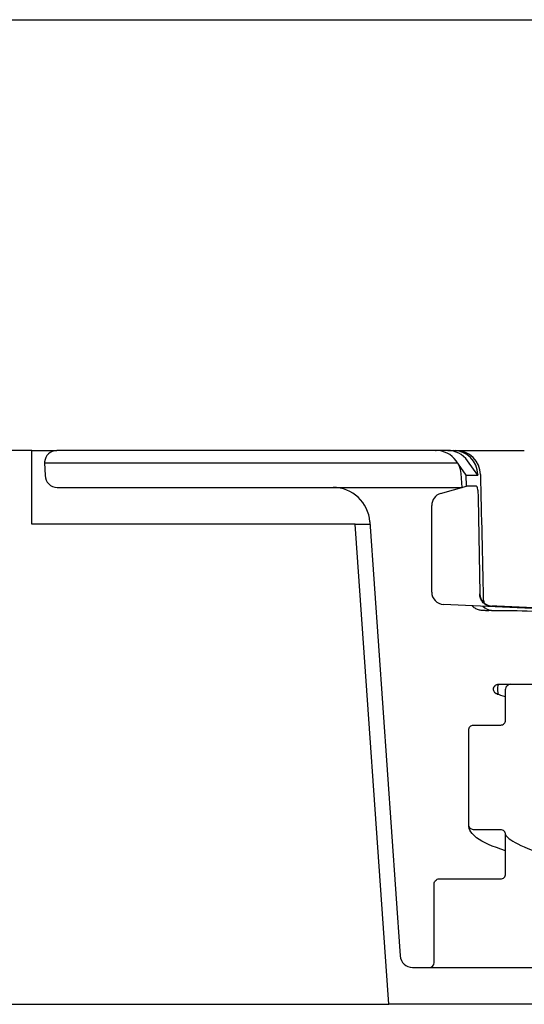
# Model space of a CAD drawing. Header units: millimetres. Extents: x -13716 to 13716, y -300 to 4365.
# Tile 25 of 30: x 1665 to 1686, y 3984 to 4024. Entities that reach past the tile are written whole.
import ezdxf

# ---------------------------------------------------------------- set-up
doc = ezdxf.new("R2010")
doc.units = ezdxf.units.MM
doc.header["$LTSCALE"] = 15
doc.layers.add('_Sichtbarkanten', color=7, linetype='Continuous', lineweight=25)

msp = doc.modelspace()

# ---------------------------------------------------------------- linework, layer by layer
at = {"layer": '_Sichtbarkanten'}
for p, q in [((839.39, 4024.237), (2642.763, 4024.237)), ((1665.576, 4006.737), (1664.59, 4006.737)), ((1665.576, 4003.737), (1665.576, 4006.737)), ((1665.576, 4006.737), (1666.595, 4006.737)), ((1682, 4006.737), (1666.595, 4006.737)), ((1682.473, 4006.737), (1682, 4006.737)), ((1682.473, 4006.737), (1682.702, 4006.737)), ((1682.702, 4006.737), (1682.807, 4006.737)), ((1682.807, 4006.737), (1684.683, 4006.737)), ((1666.096, 4006.27), (1666.094, 4006.238)), ((1666.094, 4006.238), (1682.872, 4006.238)), ((1666.094, 4006.238), (1666.112, 4005.72)), ((1683.23, 4005.737), (1682.812, 4006.32)), ((1683.694, 4005.737), (1683.279, 4006.32)), ((1683.056, 4005.235), (1683.017, 4005.806)), ((1683.23, 4005.737), (1683.694, 4005.737)), ((1683.238, 4005.287), (1683.23, 4005.737)), ((1683.694, 4005.755), (1683.694, 4005.737)), ((1666.612, 4005.237), (1677.814, 4005.237)), ((1677.814, 4005.237), (1683.056, 4005.237)), ((1682.185, 4004.985), (1683.238, 4005.287)), ((1683.643, 4005.287), (1683.238, 4005.287)), ((1683.71, 4004.809), (1683.778, 4000.929)), ((1681.823, 4000.985), (1681.823, 4004.505)), ((1678.713, 4003.737), (1665.576, 4003.737)), ((1680.076, 3984.237), (1678.713, 4003.737)), ((1678.713, 4003.737), (1679.318, 4003.737)), ((1679.31, 4003.842), (1680.544, 3986.202)), ((1693.564, 3999.958), (1682.3, 4000.485)), ((1684.006, 4000.237), (1683.868, 4000.237)), ((1683.876, 4000.237), (1683.868, 4000.237)), ((1684.259, 4000.237), (1684.297, 4000.237)), ((1684.297, 4000.237), (1685.081, 4000.237)), ((1684.532, 3997.237), (1685.026, 3997.237)), ((1685.026, 3997.237), (1689.48, 3997.237)), ((1684.826, 3995.782), (1684.826, 3997.037)), ((1683.326, 3991.532), (1683.326, 3995.381)), ((1684.626, 3991.332), (1683.527, 3991.332)), ((1684.826, 3991.131), (1684.826, 3991.131)), ((1684.826, 3989.532), (1684.826, 3991.131)), ((1682.129, 3989.332), (1684.626, 3989.332)), ((1684.826, 3989.532), (1684.826, 3989.532)), ((1681.926, 3989.131), (1681.926, 3989.131)), ((1681.926, 3985.937), (1681.926, 3989.131)), ((1681.926, 3989.131), (1681.926, 3989.131)), ((1681.043, 3985.737), (1681.726, 3985.737)), ((1681.726, 3985.737), (1699.844, 3985.737)), ((826.676, 3984.237), (1680.076, 3984.237)), ((1802.076, 3984.237), (1680.076, 3984.237))]:
    msp.add_line(p, q, dxfattribs=at)
for centre, radius, start, end in [((1666.595, 4006.237), 0.5, 90, 176.273), ((1682, 4005.737), 1, 35.6618, 90), ((1682.807, 4005.737), 1, 1.2187, 90.0001), ((1666.612, 4005.737), 0.5, 182, 270), ((1677.814, 4003.737), 1.5, 4, 90), ((1682.323, 4004.505), 0.5, 106, 180), ((1682.323, 4000.985), 0.5, 180, 267.3197), ((1685.026, 3997.037), 0.2, 90, 180), ((1681.043, 3986.237), 0.5, 184, 270), ((1681.726, 3985.937), 0.2, 270, 0)]:
    msp.add_arc(centre, radius, start, end, dxfattribs=at)
for centre, major_axis, ratio, start_param, end_param in [((1682.473, 4005.737), (0, 1), 0.991981, 5.334804, 6.283185), ((1682.702, 4005.737), (0, 1), 0.991981, 4.729842, 6.283185), ((1684.683, 4005.737), (0, 1), 0.941555, 0.000452, 0.000466), ((1684.294, 4000.915), (0.516, 0.012), 0.968798, 3.136013, 4.642156), ((1684.297, 4000.738), (0.516, 0.012), 0.968792, 3.831725, 4.688434), ((1682.917, 4000.737), (1, -0.011), 0.018862, 0.00059, 0.000651), ((1684.532, 3997.037), (0, 0.2), 0.185907, 0, 3.072565)]:
    msp.add_ellipse(centre, major_axis=major_axis, ratio=ratio, start_param=start_param, end_param=end_param, dxfattribs=at)
for points, knots in [([(1681.984, 4006.737), (1681.984, 4006.737), (1681.984, 4006.737), (1681.984, 4006.737), (1681.984, 4006.737), (1681.988, 4006.737), (1681.992, 4006.737), (1682.001, 4006.737), (1682.005, 4006.737), (1682.009, 4006.737)], [0, 0, 0, 0, 0.000024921, 0.000024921, 0.000080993, 0.000080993, 0.001277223, 0.001277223, 0.002576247, 0.002576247, 0.002576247, 0.002576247]), ([(1684.683, 4006.737), (1684.721, 4006.737), (1684.766, 4006.737), (1684.817, 4006.737), (1684.817, 4006.737)], [0, 0, 0, 0, 0.1428571, 0.144086, 0.144086, 0.144086, 0.144086]), ([(1684.977, 4006.737), (1684.981, 4006.737), (1685.039, 4006.737), (1685.102, 4006.737), (1685.166, 4006.737)], [0.2781587, 0.2781587, 0.2781587, 0.2781587, 0.2857143, 0.4091938, 0.4091938, 0.4091938, 0.4091938]), ([(1685.355, 4006.737), (1685.382, 4006.737), (1685.456, 4006.737), (1685.535, 4006.737), (1685.586, 4006.737)], [0.5247552, 0.5247552, 0.5247552, 0.5247552, 0.5714286, 0.6519192, 0.6519192, 0.6519192, 0.6519192]), ([(1683.017, 4005.806), (1683.009, 4005.914), (1682.984, 4006.022), (1682.936, 4006.137), (1682.929, 4006.152), (1682.922, 4006.167)], [0, 0, 0, 0, 0.03236258, 0.03236258, 0.03739904, 0.03739904, 0.03739904, 0.03739904]), ([(1683.643, 4005.287), (1683.647, 4005.287), (1683.651, 4005.284), (1683.659, 4005.271), (1683.663, 4005.261), (1683.674, 4005.225), (1683.681, 4005.191), (1683.693, 4005.107), (1683.698, 4005.057), (1683.704, 4004.971), (1683.706, 4004.939), (1683.709, 4004.874), (1683.71, 4004.842), (1683.71, 4004.809)], [-0.0759992, -0.0759992, -0.0759992, -0.0759992, -0.06613135, -0.06613135, -0.05579541, -0.05579541, -0.03778289, -0.03778289, -0.01981545, -0.01981545, -0.00967498, -0.00967498, 0, 0, 0, 0]), ([(1683.778, 4000.929), (1683.778, 4000.925), (1683.778, 4000.921), (1683.778, 4000.914), (1683.778, 4000.91), (1683.778, 4000.906)], [-0.002286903, -0.002286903, -0.002286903, -0.002286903, -0.001152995, -0.001152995, -0.000045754, -0.000045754, -0.000045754, -0.000045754]), ([(1684.206, 4000.415), (1684.205, 4000.415), (1684.204, 4000.415), (1684.141, 4000.419), (1684.079, 4000.437), (1683.972, 4000.498), (1683.925, 4000.537), (1683.853, 4000.631), (1683.825, 4000.682), (1683.797, 4000.767), (1683.79, 4000.795), (1683.781, 4000.851), (1683.778, 4000.878), (1683.778, 4000.906)], [-0.00037655, -0.00037655, -0.00037655, -0.00037655, 0, 0, 0.02570745, 0.02570745, 0.04825969, 0.04825969, 0.0676593, 0.0676593, 0.07665584, 0.07665584, 0.08509615, 0.08509615, 0.08509615, 0.08509615]), ([(1683.868, 4000.237), (1683.844, 4000.237), (1683.82, 4000.239), (1683.773, 4000.246), (1683.75, 4000.251), (1683.677, 4000.272), (1683.628, 4000.296), (1683.542, 4000.355), (1683.505, 4000.39), (1683.474, 4000.43)], [0, 0, 0, 0, 0.00719507, 0.00719507, 0.01424488, 0.01424488, 0.03017684, 0.03017684, 0.04532852, 0.04532852, 0.04532852, 0.04532852]), ([(1683.918, 4000.726), (1683.919, 4000.672), (1683.929, 4000.618), (1683.952, 4000.555), (1683.957, 4000.543), (1683.962, 4000.532)], [0, 0, 0, 0, 0.01614809, 0.01614809, 0.01992158, 0.01992158, 0.01992158, 0.01992158]), ([(1685.081, 4000.237), (1686.202, 4000.203), (1688.354, 4000.139), (1690.609, 4000.071), (1691.813, 4000.035), (1692.084, 4000.027)], [0, 0, 0, 0, 0.3333333, 0.6666667, 0.7649223, 0.7649223, 0.7649223, 0.7649223]), ([(1684.479, 3996.845), (1684.458, 3996.85), (1684.438, 3996.859), (1684.403, 3996.883), (1684.387, 3996.898), (1684.361, 3996.932), (1684.35, 3996.951), (1684.336, 3996.991), (1684.333, 3997.012), (1684.332, 3997.055), (1684.335, 3997.076), (1684.347, 3997.117), (1684.357, 3997.136), (1684.382, 3997.171), (1684.397, 3997.186), (1684.431, 3997.211), (1684.451, 3997.221), (1684.481, 3997.231), (1684.491, 3997.233), (1684.511, 3997.236), (1684.522, 3997.237), (1684.532, 3997.237)], [0, 0, 0, 0, 0.00638261, 0.00638261, 0.01277548, 0.01277548, 0.01915612, 0.01915612, 0.02552466, 0.02552466, 0.03188542, 0.03188542, 0.03824577, 0.03824577, 0.04461323, 0.04461323, 0.05099252, 0.05099252, 0.0540735, 0.0540735, 0.05723018, 0.05723018, 0.05723018, 0.05723018]), ([(1684.506, 3996.839), (1684.486, 3996.842), (1684.465, 3996.848), (1684.428, 3996.867), (1684.41, 3996.88), (1684.38, 3996.91), (1684.368, 3996.928), (1684.349, 3996.966), (1684.343, 3996.987), (1684.337, 3997.029), (1684.337, 3997.05), (1684.344, 3997.092), (1684.351, 3997.112), (1684.37, 3997.149), (1684.382, 3997.166), (1684.411, 3997.195), (1684.429, 3997.208), (1684.466, 3997.226), (1684.486, 3997.233), (1684.515, 3997.237), (1684.524, 3997.237), (1684.532, 3997.237)], [0, 0, 0, 0, 0.00651959, 0.00651959, 0.01305447, 0.01305447, 0.01951825, 0.01951825, 0.02589474, 0.02589474, 0.03220208, 0.03220208, 0.03848503, 0.03848503, 0.0447965, 0.0447965, 0.05117805, 0.05117805, 0.05764487, 0.05764487, 0.06033711, 0.06033711, 0.06033711, 0.06033711]), ([(1684.506, 3996.839), (1684.508, 3996.839), (1684.516, 3996.838), (1684.524, 3996.838), (1684.53, 3996.838)], [0.8907681, 0.8907681, 0.8907681, 0.8907681, 0.9230769, 1, 1, 1, 1]), ([(1684.626, 3995.582), (1684.653, 3995.582), (1684.678, 3995.587), (1684.726, 3995.607), (1684.748, 3995.621), (1684.785, 3995.658), (1684.801, 3995.68), (1684.821, 3995.729), (1684.826, 3995.756), (1684.826, 3995.782)], [-0.03155737, -0.03155737, -0.03155737, -0.03155737, -0.02371829, -0.02371829, -0.01600415, -0.01600415, -0.00795813, -0.00795813, 0, 0, 0, 0]), ([(1683.326, 3995.381), (1683.326, 3995.408), (1683.332, 3995.434), (1683.352, 3995.482), (1683.366, 3995.504), (1683.403, 3995.541), (1683.425, 3995.556), (1683.474, 3995.577), (1683.5, 3995.582), (1683.528, 3995.582)], [-0.03155283, -0.03155283, -0.03155283, -0.03155283, -0.02364152, -0.02364152, -0.01591898, -0.01591898, -0.00790713, -0.00790713, 0, 0, 0, 0]), ([(1683.528, 3995.582), (1683.711, 3995.582), (1683.894, 3995.582), (1684.261, 3995.582), (1684.443, 3995.582), (1684.626, 3995.582)], [-0.1099979, -0.1099979, -0.1099979, -0.1099979, -0.0549989, -0.0549989, -0.0001139, -0.0001139, -0.0001139, -0.0001139]), ([(1683.527, 3991.332), (1683.5, 3991.332), (1683.474, 3991.337), (1683.427, 3991.357), (1683.405, 3991.371), (1683.367, 3991.408), (1683.352, 3991.43), (1683.332, 3991.479), (1683.326, 3991.506), (1683.326, 3991.532)], [-0.03155603, -0.03155603, -0.03155603, -0.03155603, -0.0237157, -0.0237157, -0.01600153, -0.01600153, -0.00795658, -0.00795658, 0, 0, 0, 0]), ([(1684.826, 3990.475), (1684.292, 3990.646), (1683.905, 3990.814), (1683.462, 3991.148), (1683.326, 3991.322), (1683.326, 3991.532)], [2.998917, 2.998917, 2.998917, 2.998917, 3.724101, 3.724101, 4.255957, 4.255957, 4.255957, 4.255957]), ([(1684.826, 3991.131), (1684.826, 3991.158), (1684.821, 3991.184), (1684.801, 3991.232), (1684.787, 3991.254), (1684.75, 3991.291), (1684.728, 3991.306), (1684.679, 3991.327), (1684.653, 3991.332), (1684.626, 3991.332)], [-0.03155404, -0.03155404, -0.03155404, -0.03155404, -0.02364069, -0.02364069, -0.01591774, -0.01591774, -0.00790638, -0.00790638, -0.00000003, -0.00000003, -0.00000003, -0.00000003]), ([(1684.826, 3991.131), (1684.826, 3991.035), (1685.311, 3990.644), (1687.757, 3989.958), (1689.731, 3989.595), (1692.292, 3989.235)], [0, 0, 0, 0, 1.430079, 1.430079, 2.965493, 2.965493, 2.965493, 2.965493]), ([(1681.926, 3989.131), (1681.926, 3989.158), (1681.932, 3989.184), (1681.952, 3989.232), (1681.966, 3989.254), (1682.003, 3989.291), (1682.025, 3989.306), (1682.074, 3989.327), (1682.1, 3989.332), (1682.129, 3989.332)], [-0.03155113, -0.03155113, -0.03155113, -0.03155113, -0.02364193, -0.02364193, -0.01592002, -0.01592002, -0.00790784, -0.00790784, 0, 0, 0, 0]), ([(1684.626, 3989.332), (1684.653, 3989.332), (1684.678, 3989.337), (1684.726, 3989.357), (1684.748, 3989.371), (1684.785, 3989.408), (1684.801, 3989.43), (1684.821, 3989.479), (1684.826, 3989.506), (1684.826, 3989.532)], [-0.03155724, -0.03155724, -0.03155724, -0.03155724, -0.02371829, -0.02371829, -0.01600415, -0.01600415, -0.00795813, -0.00795813, 0, 0, 0, 0])]:
    msp.add_open_spline(points, degree=3, knots=knots, dxfattribs=at)
for points in [[(1684.683, 4006.737), (1684.693, 4006.737), (1684.702, 4006.737), (1684.713, 4006.737)], [(1684.817, 4006.737), (1684.865, 4006.737), (1684.919, 4006.737), (1684.977, 4006.737)], [(1685.166, 4006.737), (1685.225, 4006.737), (1685.289, 4006.737), (1685.355, 4006.737)], [(1683.806, 4005.759), (1683.842, 4004.081), (1683.879, 4002.403), (1683.918, 4000.726)], [(1684.006, 4000.237), (1684.056, 4000.237), (1684.102, 4000.237), (1684.143, 4000.237)], [(1684.259, 4000.237), (1684.225, 4000.237), (1684.186, 4000.237), (1684.143, 4000.237)], [(1684.826, 3996.725), (1684.697, 3996.766), (1684.576, 3996.808), (1684.463, 3996.85)], [(1684.482, 3996.844), (1684.487, 3996.842), (1684.493, 3996.841), (1684.498, 3996.84)]]:
    msp.add_open_spline(points, degree=3, dxfattribs=at)
msp.add_rational_spline([(1694.468, 3999.958), (1689.844, 4000.163), (1684.27, 4000.415)], [1.21561557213, 1.13881668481, 1.05643602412], degree=2, dxfattribs=at)

doc.saveas('drawing.dxf')
